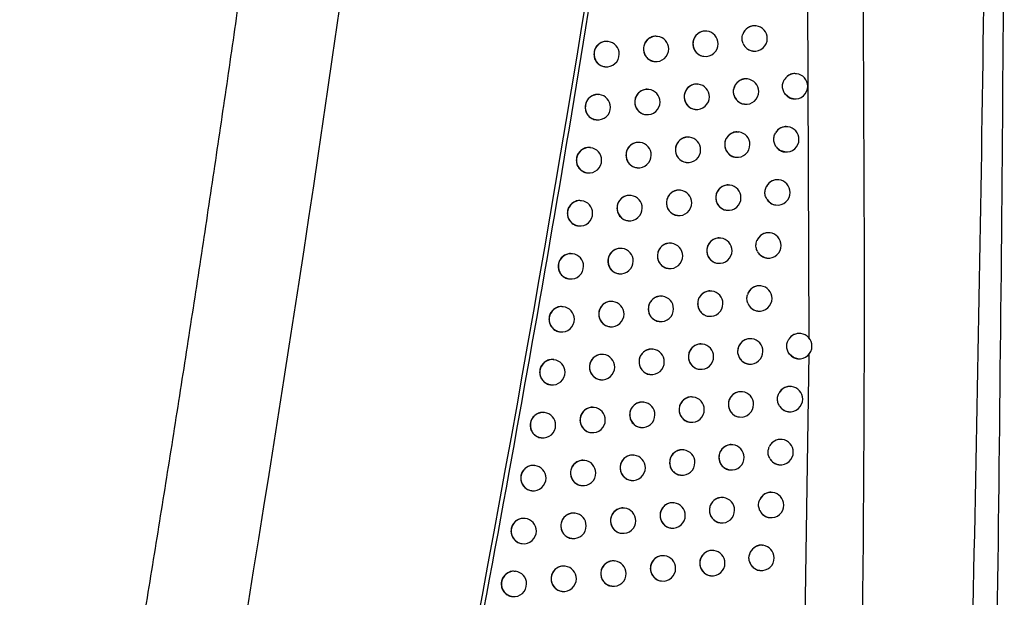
# Model space of a CAD drawing. Header units: millimetres. Extents: x -203 to 471, y -207 to 525.
# Tile 16 of 106: x 77 to 96, y 112 to 124. Entities that reach past the tile are written whole.
import ezdxf

# ---------------------------------------------------------------- set-up
doc = ezdxf.new("R2010")
doc.units = ezdxf.units.MM

msp = doc.modelspace()

# ---------------------------------------------------------------- linework, layer by layer
at = {"color": 7, "linetype": 'Continuous', "lineweight": 25}
for p, q in [((92.115, 117.307), (92.071, 128.342)), ((91.072, 123.471), (91.068, 123.472)), ((90.102, 123.368), (90.098, 123.369)), ((88.152, 123.163), (88.148, 123.163)), ((89.129, 123.265), (89.125, 123.266)), ((91.009, 122.975), (91.012, 122.975)), ((89.066, 122.769), (89.069, 122.769)), ((90.04, 122.872), (90.043, 122.872)), ((88.089, 122.667), (88.093, 122.666)), ((91.868, 122.529), (91.864, 122.53)), ((89.931, 122.322), (89.927, 122.323)), ((90.901, 122.425), (90.897, 122.426)), ((87.98, 122.117), (87.976, 122.117)), ((88.957, 122.219), (88.953, 122.22)), ((90.839, 121.929), (90.842, 121.929)), ((91.806, 122.033), (91.809, 122.033)), ((88.894, 121.723), (88.897, 121.723)), ((89.868, 121.826), (89.871, 121.826)), ((87.917, 121.621), (87.92, 121.62)), ((90.728, 121.38), (90.724, 121.38)), ((91.696, 121.483), (91.692, 121.484)), ((88.783, 121.174), (88.779, 121.174)), ((89.757, 121.277), (89.753, 121.277)), ((87.805, 121.071), (87.801, 121.072)), ((91.634, 120.987), (91.637, 120.987)), ((89.695, 120.78), (89.698, 120.78)), ((90.666, 120.884), (90.669, 120.883)), ((87.742, 120.575), (87.745, 120.575)), ((88.72, 120.678), (88.723, 120.677)), ((91.522, 120.438), (91.517, 120.439)), ((89.581, 120.231), (89.577, 120.232)), ((90.553, 120.334), (90.549, 120.335)), ((87.628, 120.026), (87.624, 120.027)), ((88.606, 120.129), (88.602, 120.129)), ((90.491, 119.838), (90.494, 119.838)), ((91.459, 119.942), (91.462, 119.942)), ((88.543, 119.633), (88.547, 119.632)), ((89.519, 119.735), (89.522, 119.735)), ((87.565, 119.53), (87.568, 119.53)), ((91.345, 119.393), (91.341, 119.394)), ((90.376, 119.29), (90.372, 119.29)), ((88.428, 119.084), (88.423, 119.084)), ((89.403, 119.186), (89.399, 119.187)), ((87.448, 118.982), (87.445, 118.982)), ((91.282, 118.897), (91.285, 118.897)), ((89.341, 118.69), (89.344, 118.69)), ((90.313, 118.793), (90.316, 118.793)), ((87.386, 118.486), (87.389, 118.485)), ((88.365, 118.588), (88.368, 118.587)), ((90.196, 118.245), (90.192, 118.246)), ((91.166, 118.348), (91.162, 118.349)), ((88.247, 118.039), (88.243, 118.04)), ((89.223, 118.142), (89.219, 118.143)), ((87.267, 117.937), (87.263, 117.938)), ((91.103, 117.852), (91.106, 117.852)), ((89.16, 117.646), (89.163, 117.646)), ((90.133, 117.749), (90.137, 117.749)), ((88.184, 117.543), (88.187, 117.543)), ((87.204, 117.441), (87.207, 117.441)), ((90.985, 117.304), (90.98, 117.305)), ((91.952, 117.408), (91.947, 117.408)), ((89.04, 117.098), (89.036, 117.099)), ((90.014, 117.201), (90.01, 117.201)), ((90.711, 117.012), (90.709, 117.077)), ((87.083, 116.893), (87.079, 116.894)), ((88.063, 116.996), (88.059, 116.996)), ((91.889, 116.912), (91.892, 116.911)), ((91.955, 106.007), (92.114, 117.013)), ((89.951, 116.705), (89.955, 116.704)), ((90.922, 116.808), (90.925, 116.808)), ((88, 116.499), (88.004, 116.499)), ((88.978, 116.602), (88.981, 116.602)), ((87.02, 116.397), (87.024, 116.397)), ((91.769, 116.364), (91.765, 116.365)), ((89.83, 116.157), (89.826, 116.158)), ((90.801, 116.26), (90.797, 116.261)), ((87.878, 115.952), (87.874, 115.952)), ((88.855, 116.054), (88.851, 116.055)), ((86.897, 115.85), (86.893, 115.85)), ((90.738, 115.764), (90.742, 115.764)), ((91.707, 115.868), (91.71, 115.868)), ((88.793, 115.558), (88.796, 115.558)), ((89.767, 115.661), (89.77, 115.661)), ((86.834, 115.354), (86.838, 115.353)), ((87.815, 115.456), (87.818, 115.456)), ((91.584, 115.321), (91.58, 115.321)), ((90.615, 115.217), (90.611, 115.218)), ((88.668, 115.011), (88.664, 115.012)), ((89.643, 115.114), (89.639, 115.114)), ((86.709, 114.807), (86.705, 114.807)), ((87.69, 114.909), (87.686, 114.909)), ((91.521, 114.824), (91.524, 114.824)), ((89.581, 114.618), (89.584, 114.617)), ((90.553, 114.721), (90.556, 114.721)), ((87.627, 114.413), (87.631, 114.412)), ((88.605, 114.515), (88.609, 114.515)), ((86.646, 114.311), (86.65, 114.31)), ((90.427, 114.174), (90.423, 114.175)), ((91.397, 114.277), (91.392, 114.278)), ((88.479, 113.968), (88.475, 113.969)), ((89.455, 114.071), (89.45, 114.072)), ((86.519, 113.764), (86.515, 113.765)), ((87.5, 113.866), (87.496, 113.866)), ((91.334, 113.781), (91.337, 113.781)), ((89.392, 113.575), (89.395, 113.575)), ((90.364, 113.678), (90.368, 113.678)), ((88.416, 113.472), (88.419, 113.472)), ((86.456, 113.268), (86.459, 113.268)), ((87.437, 113.37), (87.441, 113.37)), ((91.207, 113.235), (91.203, 113.235)), ((89.264, 113.029), (89.259, 113.029)), ((90.237, 113.132), (90.232, 113.132)), ((87.308, 112.824), (87.304, 112.824)), ((88.287, 112.926), (88.283, 112.926)), ((86.326, 112.722), (86.322, 112.722)), ((90.174, 112.635), (90.177, 112.635)), ((91.144, 112.739), (91.147, 112.738)), ((88.224, 112.43), (88.228, 112.429)), ((89.201, 112.532), (89.204, 112.532)), ((86.263, 112.226), (86.267, 112.225)), ((87.245, 112.328), (87.249, 112.327))]:
    msp.add_line(p, q, dxfattribs=at)
at = {"color": 7, "linetype": 'Continuous', "lineweight": 25, "flags": 128}
for points in [[(91.809, 122.033), (91.73, 122.056), (91.65, 122.119)], [(91.637, 120.987), (91.547, 121.016), (91.468, 121.085)], [(91.892, 116.911), (91.806, 116.938), (91.727, 117.005)]]:
    msp.add_lwpolyline(points, dxfattribs=at)
at = {"color": 7, "linetype": 'Continuous', "lineweight": 25}
for centre, radius, start, end in [((91.043, 123.225), 0.248, 83.3617, 161.8803), ((91.042, 123.223), 0.25, 0, 83.1656), ((90.074, 123.12), 0.25, 83.6046, 262.7266), ((90.072, 123.12), 0.25, 0, 83.1656), ((88.124, 122.914), 0.25, 83.6046, 262.7266), ((88.122, 122.914), 0.25, 0, 83.1656), ((89.101, 123.017), 0.25, 83.6046, 262.7266), ((89.099, 123.017), 0.25, 0, 83.1656), ((90.072, 123.12), 0.25, 263.1656, 0), ((91.042, 123.22), 0.247, 203.5714, 263.0691), ((91.042, 123.223), 0.25, 263.1656, 0), ((88.122, 122.914), 0.25, 263.1656, 0), ((89.099, 123.017), 0.25, 263.1656, 0), ((91.839, 122.284), 0.247, 83.2736, 145.3978), ((91.838, 122.281), 0.25, 0, 83.1656), ((89.903, 122.074), 0.25, 83.6046, 262.7266), ((89.901, 122.074), 0.25, 0, 83.1656), ((90.873, 122.179), 0.248, 83.4356, 170.9147), ((90.872, 122.177), 0.25, 0, 83.1656), ((87.952, 121.868), 0.25, 83.6046, 262.7266), ((87.95, 121.869), 0.25, 0, 83.1656), ((88.929, 121.971), 0.25, 83.6046, 262.7266), ((88.927, 121.971), 0.25, 0, 83.1656), ((90.872, 122.174), 0.247, 194.5342, 263.0085), ((90.872, 122.177), 0.25, 263.1656, 0), ((91.838, 122.281), 0.25, 263.1656, 0), ((88.927, 121.971), 0.25, 263.1656, 0), ((89.901, 122.074), 0.25, 263.1656, 0), ((87.95, 121.869), 0.25, 263.1656, 0), ((90.701, 121.131), 0.25, 83.6046, 262.7266), ((90.699, 121.132), 0.25, 0, 83.1656), ((91.667, 121.238), 0.247, 83.2948, 148.744), ((91.666, 121.235), 0.25, 0, 83.1656), ((88.755, 120.925), 0.25, 83.6046, 262.7266), ((88.753, 120.925), 0.25, 0, 83.1656), ((89.729, 121.028), 0.25, 83.6046, 262.7266), ((89.727, 121.028), 0.25, 0, 83.1656), ((91.666, 121.235), 0.25, 263.1656, 0), ((87.777, 120.823), 0.25, 83.6046, 262.7266), ((87.775, 120.823), 0.25, 0, 83.1656), ((89.727, 121.028), 0.25, 263.1656, 0), ((90.699, 121.132), 0.25, 263.1656, 0), ((87.775, 120.823), 0.25, 263.1656, 0), ((88.753, 120.925), 0.25, 263.1656, 0), ((91.493, 120.193), 0.247, 83.2809, 152.7253), ((91.492, 120.19), 0.25, 0, 83.1656), ((89.554, 119.983), 0.25, 83.6046, 262.7266), ((89.552, 119.983), 0.25, 0, 83.1656), ((90.525, 120.086), 0.25, 83.6046, 262.7266), ((90.523, 120.086), 0.25, 0, 83.1656), ((91.492, 120.19), 0.25, 263.1656, 0), ((87.6, 119.778), 0.25, 83.6046, 262.7266), ((87.598, 119.778), 0.25, 0, 83.1656), ((88.578, 119.88), 0.25, 83.6046, 262.7266), ((88.576, 119.88), 0.25, 0, 83.1656), ((89.552, 119.983), 0.25, 263.1656, 0), ((90.523, 120.086), 0.25, 263.1656, 0), ((91.492, 120.186), 0.246, 212.4755, 263.1206), ((88.576, 119.88), 0.25, 263.1656, 0), ((87.598, 119.778), 0.25, 263.1656, 0), ((91.316, 119.147), 0.247, 83.3109, 157.5627), ((90.348, 119.041), 0.25, 83.6046, 262.7266), ((90.346, 119.041), 0.25, 0, 83.1656), ((91.315, 119.145), 0.25, 0, 83.1656), ((88.4, 118.835), 0.25, 83.6046, 262.7266), ((88.398, 118.836), 0.25, 0, 83.1656), ((89.375, 118.938), 0.25, 83.6046, 262.7266), ((89.374, 118.938), 0.25, 0, 83.1656), ((90.346, 119.041), 0.25, 263.1656, 0), ((91.315, 119.141), 0.246, 207.6071, 263.1001), ((91.315, 119.145), 0.25, 263.1656, 0), ((87.421, 118.733), 0.25, 83.6046, 262.7266), ((87.419, 118.733), 0.25, 0, 83.1656), ((88.398, 118.836), 0.25, 263.1656, 0), ((89.374, 118.938), 0.25, 263.1656, 0), ((87.419, 118.733), 0.25, 263.1656, 0), ((90.168, 117.997), 0.25, 83.6046, 262.7266), ((90.166, 117.997), 0.25, 0, 83.1656), ((91.137, 118.102), 0.248, 83.3777, 163.9713), ((91.136, 118.1), 0.25, 0, 83.1656), ((88.219, 117.791), 0.25, 83.6046, 262.7266), ((88.217, 117.791), 0.25, 0, 83.1656), ((89.195, 117.894), 0.25, 83.6046, 262.7266), ((89.193, 117.894), 0.25, 0, 83.1656), ((91.136, 118.1), 0.25, 263.1656, 0), ((87.239, 117.689), 0.25, 83.6046, 262.7266), ((87.237, 117.689), 0.25, 0, 83.1656), ((89.193, 117.894), 0.25, 263.1656, 0), ((90.166, 117.997), 0.25, 263.1656, 0), ((91.136, 118.097), 0.247, 201.1623, 263.0543), ((87.237, 117.689), 0.25, 263.1656, 0), ((88.217, 117.791), 0.25, 263.1656, 0), ((90.956, 117.057), 0.249, 83.4993, 175.3734), ((90.955, 117.056), 0.25, 0, 83.1656), ((91.923, 117.163), 0.247, 83.2858, 147.3726), ((91.922, 117.16), 0.25, 0, 83.1656), ((89.012, 116.85), 0.25, 83.6046, 262.7266), ((89.011, 116.85), 0.25, 0, 83.1656), ((89.986, 116.952), 0.25, 83.6046, 262.7266), ((89.984, 116.953), 0.25, 0, 83.1656), ((91.922, 117.16), 0.25, 263.1656, 0), ((87.055, 116.645), 0.25, 83.6046, 262.7266), ((87.054, 116.645), 0.25, 0, 83.1656), ((88.036, 116.747), 0.25, 83.6046, 262.7266), ((88.034, 116.747), 0.25, 0, 83.1656), ((89.984, 116.953), 0.25, 263.1656, 0), ((90.955, 117.053), 0.247, 189.6534, 263.0193), ((90.955, 117.056), 0.25, 263.1656, 0), ((88.034, 116.747), 0.25, 263.1656, 0), ((89.011, 116.85), 0.25, 263.1656, 0), ((87.054, 116.645), 0.25, 263.1656, 0), ((91.74, 116.118), 0.247, 83.3254, 150.9948), ((91.739, 116.116), 0.25, 0, 83.1656), ((89.802, 115.909), 0.25, 83.6046, 262.7266), ((89.8, 115.909), 0.25, 0, 83.1656), ((90.773, 116.012), 0.25, 83.6046, 262.7266), ((90.771, 116.012), 0.25, 0, 83.1656), ((91.739, 116.116), 0.25, 263.1656, 0), ((87.85, 115.703), 0.25, 83.6046, 262.7266), ((87.848, 115.704), 0.25, 0, 83.1656), ((88.828, 115.806), 0.25, 83.6046, 262.7266), ((88.826, 115.806), 0.25, 0, 83.1656), ((89.8, 115.909), 0.25, 263.1656, 0), ((90.771, 116.012), 0.25, 263.1656, 0), ((91.739, 116.112), 0.246, 213.9706, 263.1259), ((86.869, 115.601), 0.25, 83.6046, 262.7266), ((86.868, 115.602), 0.25, 0, 83.1656), ((88.826, 115.806), 0.25, 263.1656, 0), ((86.868, 115.602), 0.25, 263.1656, 0), ((87.848, 115.704), 0.25, 263.1656, 0), ((91.555, 115.075), 0.247, 83.2971, 155.4243), ((91.554, 115.072), 0.25, 0, 83.1656), ((90.587, 114.969), 0.25, 83.6046, 262.7266), ((90.585, 114.969), 0.25, 0, 83.1656), ((88.64, 114.763), 0.25, 83.6046, 262.7266), ((88.639, 114.763), 0.25, 0, 83.1656), ((89.615, 114.865), 0.25, 83.6046, 262.7266), ((89.614, 114.866), 0.25, 0, 83.1656), ((90.585, 114.969), 0.25, 263.1656, 0), ((91.554, 115.068), 0.246, 209.5422, 263.1087), ((91.554, 115.072), 0.25, 263.1656, 0), ((86.681, 114.558), 0.25, 83.6046, 262.7266), ((86.679, 114.559), 0.25, 0, 83.1656), ((87.662, 114.66), 0.25, 83.6046, 262.7266), ((87.661, 114.661), 0.25, 0, 83.1656), ((88.639, 114.763), 0.25, 263.1656, 0), ((89.614, 114.866), 0.25, 263.1656, 0), ((86.679, 114.559), 0.25, 263.1656, 0), ((87.661, 114.661), 0.25, 263.1656, 0), ((90.399, 113.926), 0.25, 83.6046, 262.7266), ((90.397, 113.926), 0.25, 0, 83.1656), ((91.368, 114.031), 0.248, 83.3543, 160.9742), ((91.367, 114.029), 0.25, 0, 83.1656), ((88.451, 113.72), 0.25, 83.6046, 262.7266), ((88.449, 113.72), 0.25, 0, 83.1656), ((89.427, 113.823), 0.25, 83.6046, 262.7266), ((89.425, 113.823), 0.25, 0, 83.1656), ((91.367, 114.029), 0.25, 263.1656, 0), ((86.491, 113.516), 0.25, 83.6046, 262.7266), ((86.489, 113.516), 0.25, 0, 83.1656), ((87.472, 113.618), 0.25, 83.6046, 262.7266), ((87.471, 113.618), 0.25, 0, 83.1656), ((89.425, 113.823), 0.25, 263.1656, 0), ((90.397, 113.926), 0.25, 263.1656, 0), ((91.367, 114.026), 0.247, 203.9342, 263.0709), ((87.471, 113.618), 0.25, 263.1656, 0), ((88.449, 113.72), 0.25, 263.1656, 0), ((86.489, 113.516), 0.25, 263.1656, 0), ((91.178, 112.988), 0.248, 83.4202, 169.1722), ((91.177, 112.987), 0.25, 0, 83.1656), ((89.236, 112.78), 0.25, 83.6046, 262.7266), ((89.234, 112.78), 0.25, 0, 83.1656), ((90.209, 112.883), 0.25, 83.6046, 262.7266), ((90.207, 112.883), 0.25, 0, 83.1656), ((91.177, 112.987), 0.25, 263.1656, 0), ((87.28, 112.575), 0.25, 83.6046, 262.7266), ((87.278, 112.575), 0.25, 0, 83.1656), ((88.259, 112.677), 0.25, 83.6046, 262.7266), ((88.258, 112.678), 0.25, 0, 83.1656), ((90.207, 112.883), 0.25, 263.1656, 0), ((91.177, 112.984), 0.247, 195.6874, 263.0168), ((86.298, 112.473), 0.25, 83.6046, 262.7266), ((86.296, 112.474), 0.25, 0, 83.1656), ((88.258, 112.678), 0.25, 263.1656, 0), ((89.234, 112.78), 0.25, 263.1656, 0), ((86.296, 112.474), 0.25, 263.1656, 0), ((87.278, 112.575), 0.25, 263.1656, 0)]:
    msp.add_arc(centre, radius, start, end, dxfattribs=at)
for points, knots in [([(76.551, 97.927), (76.659, 98.498), (76.873, 99.641), (77.189, 101.356), (77.5, 103.071), (77.806, 104.788), (78.107, 106.506), (78.404, 108.224), (78.695, 109.943), (78.981, 111.664), (79.262, 113.385), (79.538, 115.107), (79.809, 116.83), (80.075, 118.553), (80.336, 120.278), (80.592, 122.003), (80.843, 123.729), (81.17, 126.031), (81.567, 128.909), (82.024, 132.364), (82.46, 135.821), (82.875, 139.28), (83.271, 142.741), (83.646, 146.205), (84.002, 149.671), (84.223, 151.983), (84.333, 153.14)], [0, 0, 0, 0, 0.031265, 0.062529, 0.093792, 0.125055, 0.156317, 0.187579, 0.218842, 0.250105, 0.281369, 0.312634, 0.3439, 0.375168, 0.406437, 0.437709, 0.468983, 0.50026, 0.562744, 0.625219, 0.687688, 0.750151, 0.812612, 0.875072, 0.937534, 1, 1, 1, 1]), ([(94.483, 85.749), (94.505, 86.273), (94.857, 94.429), (95.376, 110.227), (95.62, 126.511), (95.653, 135.156), (95.657, 136.159)], [0, 0, 0, 0, 0.031184, 0.485677, 0.940323, 1, 1, 1, 1]), ([(95.96, 136.065), (95.962, 132.016), (95.967, 123.917), (95.871, 115.821), (95.822, 111.773)], [0, 0, 0, 0, 0.499972, 1, 1, 1, 1]), ([(92.429, 85.656), (92.642, 91.115), (93.068, 102.033), (93.278, 118.424), (93.131, 129.349), (93.058, 134.812)], [0, 0, 0, 0, 0.333315, 0.666677, 1, 1, 1, 1]), ([(89.15, 132.795), (88.697, 129.768), (87.791, 123.713), (86.187, 114.479), (84.398, 105.087), (83.022, 98.736), (82.334, 95.56)], [0, 0, 0, 0, 0.242531, 0.485145, 0.742523, 1, 1, 1, 1]), ([(91.067, 123.469), (91.057, 123.471), (91.021, 123.478), (90.955, 123.462), (90.883, 123.421), (90.832, 123.363), (90.815, 123.32), (90.808, 123.302)], [0, 0, 0, 0, 0.0898877, 0.338607, 0.5873265, 0.8351466, 1, 1, 1, 1]), ([(90.097, 123.365), (90.087, 123.367), (90.051, 123.375), (89.985, 123.359), (89.912, 123.318), (89.857, 123.253), (89.829, 123.183), (89.826, 123.137), (89.825, 123.12)], [0, 0, 0, 0, 0.074036, 0.274784, 0.475517, 0.675801, 0.875429, 1, 1, 1, 1]), ([(90.816, 123.121), (90.808, 123.148), (90.79, 123.201), (90.796, 123.264), (90.806, 123.297), (90.808, 123.302)], [0, 0, 0, 0, 0.4516123, 0.9032237, 1, 1, 1, 1]), ([(88.148, 123.16), (88.137, 123.162), (88.1, 123.169), (88.034, 123.153), (87.96, 123.112), (87.905, 123.047), (87.877, 122.978), (87.874, 122.932), (87.873, 122.915)], [0, 0, 0, 0, 0.075624, 0.275548, 0.475464, 0.675294, 0.87501, 1, 1, 1, 1]), ([(89.124, 123.262), (89.114, 123.264), (89.077, 123.272), (89.011, 123.256), (88.938, 123.215), (88.883, 123.15), (88.854, 123.08), (88.851, 123.035), (88.85, 123.017)], [0, 0, 0, 0, 0.074976, 0.275234, 0.475478, 0.675488, 0.875169, 1, 1, 1, 1]), ([(89.825, 123.12), (89.827, 123.092), (89.832, 123.036), (89.874, 122.961), (89.936, 122.906), (89.995, 122.876), (90.031, 122.875), (90.04, 122.875)], [0, 0, 0, 0, 0.231285, 0.462561, 0.694109, 0.926346, 1, 1, 1, 1]), ([(90.816, 123.121), (90.826, 123.103), (90.848, 123.059), (90.906, 123.009), (90.965, 122.979), (91.001, 122.979), (91.01, 122.978)], [0, 0, 0, 0, 0.242807, 0.567619, 0.894066, 1, 1, 1, 1]), ([(87.873, 122.915), (87.875, 122.887), (87.881, 122.83), (87.923, 122.755), (87.985, 122.7), (88.045, 122.67), (88.081, 122.67), (88.089, 122.67)], [0, 0, 0, 0, 0.232083, 0.464165, 0.696274, 0.928488, 1, 1, 1, 1]), ([(88.85, 123.017), (88.853, 122.989), (88.858, 122.933), (88.9, 122.858), (88.962, 122.803), (89.022, 122.773), (89.058, 122.772), (89.066, 122.772)], [0, 0, 0, 0, 0.2317645, 0.4635253, 0.6954068, 0.9276249, 1, 1, 1, 1]), ([(91.863, 122.526), (91.854, 122.528), (91.817, 122.536), (91.752, 122.52), (91.683, 122.482), (91.651, 122.442), (91.636, 122.424)], [0, 0, 0, 0, 0.111898, 0.42765, 0.743448, 1, 1, 1, 1]), ([(89.926, 122.319), (89.916, 122.321), (89.879, 122.329), (89.813, 122.313), (89.74, 122.272), (89.685, 122.207), (89.657, 122.137), (89.654, 122.091), (89.653, 122.074)], [0, 0, 0, 0, 0.074242, 0.274886, 0.475513, 0.675739, 0.875376, 1, 1, 1, 1]), ([(90.896, 122.423), (90.887, 122.425), (90.85, 122.432), (90.784, 122.416), (90.711, 122.375), (90.656, 122.31), (90.634, 122.253), (90.628, 122.222), (90.628, 122.218)], [0, 0, 0, 0, 0.080907, 0.303727, 0.526543, 0.748622, 0.969596, 1, 1, 1, 1]), ([(91.65, 122.119), (91.634, 122.142), (91.603, 122.188), (91.588, 122.272), (91.598, 122.355), (91.624, 122.402), (91.636, 122.424)], [0, 0, 0, 0, 0.255118, 0.510234, 0.765381, 1, 1, 1, 1]), ([(87.975, 122.114), (87.965, 122.116), (87.927, 122.124), (87.861, 122.107), (87.788, 122.066), (87.733, 122.002), (87.704, 121.932), (87.701, 121.886), (87.7, 121.869)], [0, 0, 0, 0, 0.0757032, 0.2755895, 0.4754683, 0.6752785, 0.8749973, 1, 1, 1, 1]), ([(88.952, 122.216), (88.942, 122.218), (88.905, 122.226), (88.839, 122.21), (88.766, 122.169), (88.711, 122.104), (88.682, 122.034), (88.679, 121.989), (88.678, 121.971)], [0, 0, 0, 0, 0.075112, 0.275302, 0.475477, 0.67545, 0.875137, 1, 1, 1, 1]), ([(90.633, 122.112), (90.628, 122.14), (90.622, 122.175), (90.627, 122.21), (90.628, 122.218)], [0, 0, 0, 0, 0.787014, 1, 1, 1, 1]), ([(90.633, 122.112), (90.634, 122.106), (90.644, 122.074), (90.673, 122.018), (90.735, 121.963), (90.794, 121.933), (90.83, 121.933), (90.839, 121.932)], [0, 0, 0, 0, 0.061791, 0.343263, 0.62526, 0.908548, 1, 1, 1, 1]), ([(91.65, 122.119), (91.667, 122.102), (91.704, 122.065), (91.761, 122.037), (91.797, 122.036), (91.806, 122.036)], [0, 0, 0, 0, 0.401368, 0.850927, 1, 1, 1, 1]), ([(88.678, 121.971), (88.681, 121.943), (88.686, 121.887), (88.728, 121.812), (88.79, 121.757), (88.85, 121.727), (88.886, 121.726), (88.894, 121.726)], [0, 0, 0, 0, 0.23183, 0.463657, 0.695586, 0.927804, 1, 1, 1, 1]), ([(89.653, 122.074), (89.656, 122.046), (89.661, 121.99), (89.703, 121.915), (89.764, 121.86), (89.824, 121.83), (89.86, 121.829), (89.868, 121.829)], [0, 0, 0, 0, 0.231387, 0.462767, 0.694387, 0.926623, 1, 1, 1, 1]), ([(87.7, 121.869), (87.703, 121.841), (87.708, 121.785), (87.75, 121.709), (87.813, 121.654), (87.872, 121.625), (87.908, 121.624), (87.917, 121.624)], [0, 0, 0, 0, 0.232118, 0.464235, 0.696371, 0.928588, 1, 1, 1, 1]), ([(90.724, 121.377), (90.714, 121.379), (90.677, 121.387), (90.611, 121.37), (90.538, 121.33), (90.483, 121.264), (90.455, 121.195), (90.452, 121.149), (90.451, 121.132)], [0, 0, 0, 0, 0.073344, 0.274452, 0.475554, 0.676048, 0.875638, 1, 1, 1, 1]), ([(91.468, 121.085), (91.454, 121.109), (91.426, 121.157), (91.416, 121.242), (91.428, 121.314), (91.449, 121.352), (91.456, 121.366)], [0, 0, 0, 0, 0.280104, 0.560207, 0.840337, 1, 1, 1, 1]), ([(91.691, 121.481), (91.682, 121.483), (91.645, 121.49), (91.58, 121.474), (91.506, 121.434), (91.473, 121.389), (91.456, 121.366)], [0, 0, 0, 0, 0.106756, 0.40621, 0.705694, 1, 1, 1, 1]), ([(88.778, 121.171), (88.768, 121.173), (88.731, 121.181), (88.665, 121.164), (88.591, 121.123), (88.536, 121.058), (88.508, 120.989), (88.505, 120.943), (88.504, 120.926)], [0, 0, 0, 0, 0.075237, 0.275364, 0.475477, 0.675416, 0.875109, 1, 1, 1, 1]), ([(89.753, 121.274), (89.743, 121.276), (89.705, 121.283), (89.64, 121.267), (89.567, 121.226), (89.512, 121.161), (89.483, 121.092), (89.48, 121.046), (89.479, 121.028)], [0, 0, 0, 0, 0.074434, 0.27498, 0.47551, 0.67568, 0.875328, 1, 1, 1, 1]), ([(87.8, 121.068), (87.79, 121.071), (87.753, 121.078), (87.686, 121.062), (87.613, 121.021), (87.558, 120.956), (87.529, 120.887), (87.526, 120.841), (87.525, 120.823)], [0, 0, 0, 0, 0.075774, 0.275627, 0.475473, 0.675266, 0.874987, 1, 1, 1, 1]), ([(89.479, 121.028), (89.482, 121), (89.487, 120.944), (89.529, 120.869), (89.591, 120.814), (89.65, 120.784), (89.686, 120.784), (89.695, 120.784)], [0, 0, 0, 0, 0.231482, 0.462958, 0.694645, 0.926879, 1, 1, 1, 1]), ([(90.451, 121.132), (90.454, 121.104), (90.459, 121.048), (90.501, 120.973), (90.562, 120.917), (90.621, 120.888), (90.657, 120.887), (90.666, 120.887)], [0, 0, 0, 0, 0.230922, 0.46183, 0.693128, 0.925387, 1, 1, 1, 1]), ([(91.468, 121.085), (91.47, 121.083), (91.487, 121.059), (91.53, 121.021), (91.589, 120.991), (91.625, 120.991), (91.634, 120.99)], [0, 0, 0, 0, 0.031296, 0.44562, 0.862611, 1, 1, 1, 1]), ([(87.525, 120.823), (87.528, 120.795), (87.533, 120.739), (87.575, 120.664), (87.638, 120.609), (87.697, 120.579), (87.734, 120.578), (87.742, 120.578)], [0, 0, 0, 0, 0.232149, 0.464297, 0.696456, 0.928676, 1, 1, 1, 1]), ([(88.504, 120.926), (88.507, 120.898), (88.512, 120.842), (88.554, 120.766), (88.616, 120.711), (88.675, 120.682), (88.712, 120.681), (88.72, 120.681)], [0, 0, 0, 0, 0.23189, 0.463778, 0.69575, 0.927968, 1, 1, 1, 1]), ([(91.517, 120.435), (91.507, 120.437), (91.47, 120.445), (91.405, 120.429), (91.332, 120.388), (91.292, 120.34), (91.276, 120.311), (91.273, 120.306)], [0, 0, 0, 0, 0.10114, 0.383264, 0.665407, 0.946377, 1, 1, 1, 1]), ([(89.577, 120.229), (89.567, 120.231), (89.53, 120.238), (89.464, 120.222), (89.391, 120.181), (89.336, 120.116), (89.307, 120.046), (89.304, 120.001), (89.303, 119.983)], [0, 0, 0, 0, 0.074611, 0.275067, 0.475507, 0.675627, 0.875283, 1, 1, 1, 1]), ([(90.548, 120.332), (90.539, 120.334), (90.502, 120.341), (90.436, 120.325), (90.363, 120.284), (90.308, 120.219), (90.28, 120.149), (90.277, 120.104), (90.276, 120.086)], [0, 0, 0, 0, 0.0735965, 0.2745781, 0.4755498, 0.6759703, 0.8755713, 1, 1, 1, 1]), ([(91.284, 120.054), (91.272, 120.079), (91.247, 120.128), (91.242, 120.214), (91.257, 120.273), (91.271, 120.302), (91.273, 120.306)], [0, 0, 0, 0, 0.316808, 0.633614, 0.950444, 1, 1, 1, 1]), ([(87.623, 120.023), (87.613, 120.026), (87.575, 120.033), (87.509, 120.017), (87.436, 119.976), (87.38, 119.911), (87.352, 119.841), (87.349, 119.796), (87.348, 119.778)], [0, 0, 0, 0, 0.075837, 0.27566, 0.475479, 0.675256, 0.874979, 1, 1, 1, 1]), ([(88.602, 120.126), (88.591, 120.128), (88.554, 120.136), (88.488, 120.119), (88.415, 120.078), (88.36, 120.013), (88.331, 119.944), (88.328, 119.898), (88.327, 119.881)], [0, 0, 0, 0, 0.075352, 0.275421, 0.475478, 0.675385, 0.875084, 1, 1, 1, 1]), ([(89.303, 119.983), (89.306, 119.955), (89.311, 119.899), (89.353, 119.824), (89.415, 119.769), (89.474, 119.739), (89.51, 119.738), (89.519, 119.738)], [0, 0, 0, 0, 0.23157, 0.463134, 0.694883, 0.927116, 1, 1, 1, 1]), ([(90.276, 120.086), (90.279, 120.058), (90.284, 120.002), (90.325, 119.927), (90.387, 119.872), (90.446, 119.842), (90.482, 119.842), (90.491, 119.841)], [0, 0, 0, 0, 0.2310479, 0.4620842, 0.6934714, 0.9257274, 1, 1, 1, 1]), ([(91.284, 120.054), (91.289, 120.047), (91.308, 120.018), (91.356, 119.976), (91.414, 119.946), (91.45, 119.945), (91.459, 119.945)], [0, 0, 0, 0, 0.108317, 0.490142, 0.874219, 1, 1, 1, 1]), ([(88.327, 119.881), (88.33, 119.853), (88.335, 119.796), (88.377, 119.721), (88.44, 119.666), (88.499, 119.636), (88.535, 119.636), (88.544, 119.636)], [0, 0, 0, 0, 0.231945, 0.463887, 0.695899, 0.928118, 1, 1, 1, 1]), ([(87.348, 119.778), (87.351, 119.75), (87.356, 119.694), (87.398, 119.619), (87.461, 119.564), (87.52, 119.534), (87.557, 119.533), (87.565, 119.533)], [0, 0, 0, 0, 0.232175, 0.46435, 0.69653, 0.928753, 1, 1, 1, 1]), ([(91.34, 119.39), (91.33, 119.392), (91.294, 119.4), (91.228, 119.384), (91.156, 119.343), (91.11, 119.29), (91.093, 119.253), (91.088, 119.242)], [0, 0, 0, 0, 0.0949334, 0.3583725, 0.6218212, 0.8842629, 1, 1, 1, 1]), ([(90.371, 119.287), (90.361, 119.289), (90.324, 119.297), (90.258, 119.28), (90.186, 119.239), (90.131, 119.174), (90.102, 119.104), (90.099, 119.059), (90.098, 119.041)], [0, 0, 0, 0, 0.073832, 0.274695, 0.475546, 0.675897, 0.875509, 1, 1, 1, 1]), ([(91.097, 119.027), (91.086, 119.053), (91.066, 119.105), (91.067, 119.181), (91.082, 119.225), (91.088, 119.242)], [0, 0, 0, 0, 0.377046, 0.754091, 1, 1, 1, 1]), ([(88.423, 119.081), (88.413, 119.083), (88.375, 119.091), (88.309, 119.074), (88.236, 119.034), (88.181, 118.969), (88.152, 118.899), (88.15, 118.853), (88.148, 118.836)], [0, 0, 0, 0, 0.0754559, 0.2754727, 0.4754785, 0.6753576, 0.8750617, 1, 1, 1, 1]), ([(89.399, 119.184), (89.389, 119.186), (89.351, 119.193), (89.285, 119.177), (89.212, 119.136), (89.157, 119.071), (89.129, 119.002), (89.126, 118.956), (89.125, 118.938)], [0, 0, 0, 0, 0.074775, 0.275148, 0.475505, 0.675578, 0.875242, 1, 1, 1, 1]), ([(90.098, 119.041), (90.101, 119.013), (90.106, 118.957), (90.148, 118.882), (90.209, 118.827), (90.269, 118.797), (90.305, 118.797), (90.313, 118.797)], [0, 0, 0, 0, 0.231166, 0.462321, 0.693791, 0.926045, 1, 1, 1, 1]), ([(91.097, 119.027), (91.104, 119.014), (91.126, 118.977), (91.179, 118.931), (91.238, 118.901), (91.274, 118.9), (91.283, 118.9)], [0, 0, 0, 0, 0.187232, 0.535644, 0.885936, 1, 1, 1, 1]), ([(87.444, 118.979), (87.434, 118.981), (87.396, 118.988), (87.33, 118.972), (87.256, 118.931), (87.201, 118.866), (87.173, 118.797), (87.17, 118.751), (87.169, 118.734)], [0, 0, 0, 0, 0.075892, 0.275691, 0.475485, 0.675248, 0.874973, 1, 1, 1, 1]), ([(88.148, 118.836), (88.151, 118.808), (88.156, 118.752), (88.199, 118.677), (88.261, 118.621), (88.32, 118.592), (88.356, 118.591), (88.365, 118.591)], [0, 0, 0, 0, 0.231994, 0.463986, 0.696034, 0.928253, 1, 1, 1, 1]), ([(89.125, 118.938), (89.128, 118.91), (89.133, 118.854), (89.175, 118.779), (89.237, 118.724), (89.296, 118.694), (89.332, 118.694), (89.341, 118.693)], [0, 0, 0, 0, 0.231651, 0.463296, 0.695103, 0.927335, 1, 1, 1, 1]), ([(87.169, 118.734), (87.171, 118.706), (87.177, 118.649), (87.219, 118.574), (87.281, 118.519), (87.341, 118.489), (87.377, 118.489), (87.386, 118.489)], [0, 0, 0, 0, 0.232198, 0.464395, 0.696594, 0.92882, 1, 1, 1, 1]), ([(90.191, 118.242), (90.181, 118.244), (90.144, 118.252), (90.079, 118.236), (90.006, 118.195), (89.951, 118.13), (89.922, 118.06), (89.92, 118.014), (89.918, 117.997)], [0, 0, 0, 0, 0.0740514, 0.2748033, 0.4755418, 0.6758293, 0.875452, 1, 1, 1, 1]), ([(91.161, 118.346), (91.151, 118.348), (91.115, 118.355), (91.049, 118.339), (90.977, 118.298), (90.924, 118.238), (90.907, 118.191), (90.899, 118.171)], [0, 0, 0, 0, 0.087702, 0.329897, 0.572094, 0.813442, 1, 1, 1, 1]), ([(88.242, 118.037), (88.232, 118.039), (88.194, 118.046), (88.128, 118.03), (88.055, 117.989), (88, 117.924), (87.971, 117.855), (87.968, 117.809), (87.967, 117.792)], [0, 0, 0, 0, 0.075551, 0.27552, 0.47548, 0.675334, 0.875042, 1, 1, 1, 1]), ([(89.218, 118.139), (89.208, 118.141), (89.171, 118.149), (89.105, 118.133), (89.032, 118.092), (88.977, 118.027), (88.948, 117.957), (88.946, 117.912), (88.944, 117.894)], [0, 0, 0, 0, 0.074927, 0.275222, 0.475502, 0.675533, 0.875205, 1, 1, 1, 1]), ([(90.906, 118.008), (90.898, 118.035), (90.883, 118.089), (90.894, 118.143), (90.899, 118.171)], [0, 0, 0, 0, 0.505364, 1, 1, 1, 1]), ([(87.263, 117.934), (87.252, 117.937), (87.215, 117.944), (87.148, 117.928), (87.075, 117.887), (87.02, 117.822), (86.991, 117.753), (86.988, 117.707), (86.987, 117.689)], [0, 0, 0, 0, 0.075941, 0.275718, 0.475492, 0.675244, 0.874969, 1, 1, 1, 1]), ([(88.944, 117.894), (88.947, 117.866), (88.952, 117.81), (88.994, 117.735), (89.056, 117.68), (89.116, 117.65), (89.152, 117.649), (89.16, 117.649)], [0, 0, 0, 0, 0.231725, 0.463446, 0.695306, 0.927536, 1, 1, 1, 1]), ([(89.918, 117.997), (89.921, 117.969), (89.926, 117.913), (89.968, 117.838), (90.03, 117.783), (90.089, 117.753), (90.125, 117.752), (90.134, 117.752)], [0, 0, 0, 0, 0.231275, 0.462541, 0.694089, 0.92634, 1, 1, 1, 1]), ([(90.906, 118.008), (90.917, 117.986), (90.94, 117.939), (91, 117.886), (91.059, 117.856), (91.095, 117.856), (91.104, 117.855)], [0, 0, 0, 0, 0.272348, 0.584591, 0.898371, 1, 1, 1, 1]), ([(86.987, 117.689), (86.99, 117.661), (86.995, 117.605), (87.037, 117.53), (87.1, 117.475), (87.16, 117.445), (87.196, 117.444), (87.204, 117.444)], [0, 0, 0, 0, 0.232217, 0.464433, 0.696648, 0.928878, 1, 1, 1, 1]), ([(87.967, 117.792), (87.97, 117.763), (87.975, 117.707), (88.017, 117.632), (88.08, 117.577), (88.139, 117.547), (88.175, 117.547), (88.184, 117.546)], [0, 0, 0, 0, 0.232038, 0.464075, 0.696155, 0.928376, 1, 1, 1, 1]), ([(90.98, 117.301), (90.97, 117.304), (90.933, 117.311), (90.868, 117.295), (90.795, 117.254), (90.74, 117.189), (90.714, 117.126), (90.71, 117.088), (90.709, 117.077)], [0, 0, 0, 0, 0.077044, 0.288844, 0.500642, 0.711761, 0.921858, 1, 1, 1, 1]), ([(91.727, 117.005), (91.713, 117.029), (91.683, 117.076), (91.672, 117.161), (91.683, 117.237), (91.706, 117.279), (91.715, 117.296)], [0, 0, 0, 0, 0.269939, 0.539878, 0.809842, 1, 1, 1, 1]), ([(91.948, 117.408), (91.921, 117.409), (91.866, 117.41), (91.789, 117.376), (91.74, 117.333), (91.72, 117.303), (91.715, 117.296)], [0, 0, 0, 0, 0.297276, 0.603249, 0.908315, 1, 1, 1, 1]), ([(89.036, 117.095), (89.026, 117.097), (88.988, 117.105), (88.922, 117.089), (88.849, 117.048), (88.794, 116.983), (88.766, 116.913), (88.763, 116.868), (88.762, 116.85)], [0, 0, 0, 0, 0.075066, 0.27529, 0.4755, 0.675491, 0.875171, 1, 1, 1, 1]), ([(90.009, 117.198), (89.999, 117.2), (89.962, 117.208), (89.897, 117.192), (89.824, 117.151), (89.769, 117.086), (89.74, 117.016), (89.737, 116.97), (89.736, 116.953)], [0, 0, 0, 0, 0.0742552, 0.2749036, 0.4755378, 0.675766, 0.8753989, 1, 1, 1, 1]), ([(87.079, 116.891), (87.068, 116.893), (87.031, 116.9), (86.964, 116.884), (86.891, 116.843), (86.836, 116.778), (86.807, 116.709), (86.804, 116.663), (86.803, 116.646)], [0, 0, 0, 0, 0.075983, 0.275742, 0.475499, 0.675242, 0.874967, 1, 1, 1, 1]), ([(88.059, 116.993), (88.049, 116.995), (88.011, 117.002), (87.945, 116.986), (87.872, 116.945), (87.817, 116.88), (87.788, 116.811), (87.785, 116.765), (87.784, 116.748)], [0, 0, 0, 0, 0.075636, 0.275563, 0.475482, 0.675313, 0.875025, 1, 1, 1, 1]), ([(89.736, 116.953), (89.739, 116.925), (89.744, 116.869), (89.786, 116.794), (89.848, 116.739), (89.907, 116.709), (89.943, 116.708), (89.952, 116.708)], [0, 0, 0, 0, 0.231377, 0.462746, 0.694366, 0.926614, 1, 1, 1, 1]), ([(90.711, 117.012), (90.714, 116.999), (90.723, 116.959), (90.757, 116.897), (90.818, 116.842), (90.877, 116.812), (90.913, 116.811), (90.922, 116.811)], [0, 0, 0, 0, 0.124168, 0.386986, 0.650287, 0.914769, 1, 1, 1, 1]), ([(91.727, 117.005), (91.727, 117.005), (91.744, 116.983), (91.785, 116.946), (91.844, 116.916), (91.881, 116.915), (91.89, 116.915)], [0, 0, 0, 0, 0.001654, 0.4269782, 0.8551326, 1, 1, 1, 1]), ([(87.784, 116.748), (87.787, 116.72), (87.792, 116.663), (87.834, 116.588), (87.897, 116.533), (87.956, 116.503), (87.992, 116.503), (88.001, 116.502)], [0, 0, 0, 0, 0.232078, 0.464155, 0.696264, 0.928486, 1, 1, 1, 1]), ([(88.762, 116.85), (88.764, 116.822), (88.77, 116.766), (88.812, 116.691), (88.874, 116.636), (88.933, 116.606), (88.969, 116.605), (88.978, 116.605)], [0, 0, 0, 0, 0.231794, 0.463583, 0.695492, 0.927721, 1, 1, 1, 1]), ([(86.803, 116.646), (86.806, 116.617), (86.811, 116.561), (86.853, 116.486), (86.916, 116.431), (86.976, 116.401), (87.012, 116.401), (87.02, 116.4)], [0, 0, 0, 0, 0.232232, 0.464464, 0.696692, 0.928926, 1, 1, 1, 1]), ([(91.764, 116.361), (91.755, 116.363), (91.718, 116.371), (91.653, 116.355), (91.58, 116.314), (91.541, 116.268), (91.526, 116.241), (91.524, 116.238)], [0, 0, 0, 0, 0.103514, 0.39274, 0.681995, 0.970015, 1, 1, 1, 1]), ([(89.825, 116.154), (89.815, 116.157), (89.778, 116.164), (89.712, 116.148), (89.639, 116.107), (89.584, 116.042), (89.556, 115.972), (89.553, 115.927), (89.552, 115.909)], [0, 0, 0, 0, 0.074444, 0.274996, 0.475534, 0.675707, 0.87535, 1, 1, 1, 1]), ([(90.796, 116.258), (90.786, 116.26), (90.75, 116.267), (90.684, 116.251), (90.611, 116.21), (90.556, 116.145), (90.528, 116.075), (90.525, 116.03), (90.524, 116.012)], [0, 0, 0, 0, 0.073448, 0.274514, 0.475574, 0.676045, 0.875635, 1, 1, 1, 1]), ([(91.535, 115.974), (91.522, 115.999), (91.496, 116.048), (91.489, 116.133), (91.504, 116.198), (91.52, 116.23), (91.524, 116.238)], [0, 0, 0, 0, 0.301002, 0.602003, 0.903028, 1, 1, 1, 1]), ([(87.873, 115.949), (87.863, 115.951), (87.826, 115.959), (87.759, 115.943), (87.686, 115.902), (87.631, 115.837), (87.602, 115.767), (87.6, 115.722), (87.598, 115.704)], [0, 0, 0, 0, 0.075713, 0.2756025, 0.4754844, 0.6752955, 0.8750112, 1, 1, 1, 1]), ([(88.851, 116.052), (88.841, 116.054), (88.803, 116.061), (88.737, 116.045), (88.664, 116.004), (88.609, 115.939), (88.581, 115.869), (88.578, 115.824), (88.577, 115.806)], [0, 0, 0, 0, 0.075194, 0.275353, 0.475499, 0.675454, 0.87514, 1, 1, 1, 1]), ([(89.552, 115.909), (89.554, 115.881), (89.56, 115.825), (89.602, 115.75), (89.663, 115.695), (89.723, 115.665), (89.759, 115.664), (89.767, 115.664)], [0, 0, 0, 0, 0.231472, 0.462936, 0.694622, 0.926869, 1, 1, 1, 1]), ([(90.524, 116.012), (90.527, 115.984), (90.532, 115.928), (90.573, 115.853), (90.635, 115.798), (90.694, 115.768), (90.73, 115.768), (90.739, 115.767)], [0, 0, 0, 0, 0.230957, 0.461902, 0.693232, 0.925502, 1, 1, 1, 1]), ([(91.535, 115.974), (91.538, 115.97), (91.557, 115.942), (91.603, 115.902), (91.662, 115.872), (91.698, 115.871), (91.707, 115.871)], [0, 0, 0, 0, 0.080872, 0.474284, 0.870107, 1, 1, 1, 1]), ([(86.893, 115.847), (86.883, 115.849), (86.845, 115.857), (86.778, 115.84), (86.705, 115.8), (86.65, 115.735), (86.621, 115.665), (86.618, 115.62), (86.617, 115.602)], [0, 0, 0, 0, 0.076019, 0.275764, 0.475508, 0.675242, 0.874968, 1, 1, 1, 1]), ([(88.577, 115.806), (88.579, 115.778), (88.585, 115.722), (88.627, 115.647), (88.689, 115.592), (88.748, 115.562), (88.784, 115.562), (88.793, 115.561)], [0, 0, 0, 0, 0.231856, 0.463709, 0.695662, 0.92789, 1, 1, 1, 1]), ([(86.617, 115.602), (86.62, 115.574), (86.625, 115.518), (86.667, 115.443), (86.73, 115.387), (86.79, 115.358), (86.826, 115.357), (86.835, 115.357)], [0, 0, 0, 0, 0.232244, 0.464489, 0.696728, 0.928966, 1, 1, 1, 1]), ([(87.598, 115.704), (87.601, 115.676), (87.606, 115.62), (87.649, 115.545), (87.711, 115.489), (87.771, 115.46), (87.807, 115.459), (87.815, 115.459)], [0, 0, 0, 0, 0.232113, 0.464225, 0.69636, 0.928584, 1, 1, 1, 1]), ([(91.579, 115.318), (91.569, 115.32), (91.533, 115.328), (91.467, 115.311), (91.395, 115.27), (91.351, 115.22), (91.334, 115.186), (91.33, 115.178)], [0, 0, 0, 0, 0.097635, 0.369002, 0.640386, 0.910703, 1, 1, 1, 1]), ([(90.61, 115.214), (90.601, 115.216), (90.564, 115.224), (90.498, 115.208), (90.425, 115.167), (90.37, 115.102), (90.342, 115.032), (90.339, 114.986), (90.338, 114.969)], [0, 0, 0, 0, 0.073692, 0.274635, 0.47557, 0.675969, 0.87557, 1, 1, 1, 1]), ([(91.34, 114.947), (91.329, 114.973), (91.306, 115.024), (91.305, 115.106), (91.322, 115.155), (91.33, 115.178)], [0, 0, 0, 0, 0.3492, 0.698399, 1, 1, 1, 1]), ([(88.664, 115.008), (88.654, 115.01), (88.616, 115.018), (88.55, 115.002), (88.477, 114.961), (88.422, 114.896), (88.393, 114.826), (88.391, 114.781), (88.389, 114.763)], [0, 0, 0, 0, 0.075311, 0.27541, 0.475497, 0.67542, 0.875113, 1, 1, 1, 1]), ([(89.639, 115.111), (89.629, 115.113), (89.592, 115.121), (89.526, 115.105), (89.453, 115.064), (89.398, 114.999), (89.369, 114.929), (89.366, 114.883), (89.365, 114.866)], [0, 0, 0, 0, 0.0746194, 0.2750822, 0.47553, 0.6756531, 0.8753046, 1, 1, 1, 1]), ([(90.338, 114.969), (90.34, 114.941), (90.346, 114.885), (90.387, 114.81), (90.449, 114.755), (90.508, 114.725), (90.544, 114.724), (90.553, 114.724)], [0, 0, 0, 0, 0.2310798, 0.4621482, 0.6935643, 0.9258316, 1, 1, 1, 1]), ([(91.34, 114.947), (91.346, 114.937), (91.367, 114.903), (91.418, 114.859), (91.477, 114.829), (91.513, 114.828), (91.522, 114.828)], [0, 0, 0, 0, 0.157603, 0.51857, 0.881565, 1, 1, 1, 1]), ([(86.705, 114.804), (86.694, 114.806), (86.657, 114.814), (86.59, 114.797), (86.517, 114.756), (86.461, 114.692), (86.433, 114.622), (86.43, 114.576), (86.429, 114.559)], [0, 0, 0, 0, 0.0760488, 0.2757831, 0.4755164, 0.6752453, 0.8749698, 1, 1, 1, 1]), ([(87.686, 114.906), (87.675, 114.908), (87.638, 114.916), (87.572, 114.899), (87.498, 114.858), (87.443, 114.794), (87.415, 114.724), (87.412, 114.678), (87.411, 114.661)], [0, 0, 0, 0, 0.075782, 0.275638, 0.475488, 0.675281, 0.874999, 1, 1, 1, 1]), ([(88.389, 114.763), (88.392, 114.735), (88.397, 114.679), (88.439, 114.604), (88.502, 114.549), (88.561, 114.519), (88.597, 114.518), (88.606, 114.518)], [0, 0, 0, 0, 0.231913, 0.463823, 0.695817, 0.928045, 1, 1, 1, 1]), ([(89.365, 114.866), (89.368, 114.838), (89.373, 114.782), (89.415, 114.707), (89.477, 114.651), (89.536, 114.622), (89.572, 114.621), (89.581, 114.621)], [0, 0, 0, 0, 0.231559, 0.463112, 0.69486, 0.927104, 1, 1, 1, 1]), ([(86.429, 114.559), (86.431, 114.531), (86.437, 114.475), (86.479, 114.399), (86.542, 114.344), (86.602, 114.315), (86.638, 114.314), (86.646, 114.314)], [0, 0, 0, 0, 0.232253, 0.464507, 0.696755, 0.928998, 1, 1, 1, 1]), ([(87.411, 114.661), (87.413, 114.633), (87.419, 114.577), (87.461, 114.501), (87.523, 114.446), (87.583, 114.417), (87.619, 114.416), (87.628, 114.416)], [0, 0, 0, 0, 0.232144, 0.464287, 0.696445, 0.928671, 1, 1, 1, 1]), ([(90.422, 114.171), (90.412, 114.173), (90.376, 114.181), (90.31, 114.165), (90.237, 114.124), (90.182, 114.059), (90.154, 113.989), (90.151, 113.943), (90.15, 113.926)], [0, 0, 0, 0, 0.073919, 0.274747, 0.475565, 0.675898, 0.87551, 1, 1, 1, 1]), ([(91.392, 114.275), (91.382, 114.277), (91.345, 114.284), (91.28, 114.268), (91.207, 114.227), (91.158, 114.17), (91.14, 114.128), (91.134, 114.112)], [0, 0, 0, 0, 0.090981, 0.342614, 0.594257, 0.844989, 1, 1, 1, 1]), ([(88.474, 113.966), (88.464, 113.968), (88.427, 113.975), (88.361, 113.959), (88.288, 113.918), (88.232, 113.853), (88.204, 113.783), (88.201, 113.738), (88.2, 113.72)], [0, 0, 0, 0, 0.0754175, 0.2754629, 0.4754967, 0.6753903, 0.8750883, 1, 1, 1, 1]), ([(89.45, 114.068), (89.44, 114.07), (89.403, 114.078), (89.337, 114.062), (89.264, 114.021), (89.209, 113.956), (89.18, 113.886), (89.177, 113.84), (89.176, 113.823)], [0, 0, 0, 0, 0.074781, 0.275161, 0.475526, 0.675603, 0.875263, 1, 1, 1, 1]), ([(91.141, 113.926), (91.133, 113.952), (91.115, 114.005), (91.121, 114.071), (91.131, 114.105), (91.134, 114.112)], [0, 0, 0, 0, 0.438422, 0.876844, 1, 1, 1, 1]), ([(86.514, 113.761), (86.504, 113.763), (86.466, 113.771), (86.4, 113.755), (86.326, 113.714), (86.271, 113.649), (86.242, 113.579), (86.239, 113.534), (86.238, 113.516)], [0, 0, 0, 0, 0.076073, 0.2758, 0.475526, 0.67525, 0.874974, 1, 1, 1, 1]), ([(87.496, 113.863), (87.486, 113.865), (87.448, 113.873), (87.382, 113.857), (87.308, 113.816), (87.253, 113.751), (87.225, 113.681), (87.222, 113.636), (87.221, 113.618)], [0, 0, 0, 0, 0.075843, 0.27567, 0.475491, 0.675269, 0.87499, 1, 1, 1, 1]), ([(89.176, 113.823), (89.179, 113.795), (89.184, 113.739), (89.226, 113.664), (89.288, 113.609), (89.347, 113.579), (89.383, 113.578), (89.392, 113.578)], [0, 0, 0, 0, 0.23164, 0.463274, 0.695079, 0.927321, 1, 1, 1, 1]), ([(90.15, 113.926), (90.152, 113.898), (90.157, 113.842), (90.199, 113.767), (90.261, 113.712), (90.32, 113.682), (90.356, 113.681), (90.365, 113.681)], [0, 0, 0, 0, 0.231194, 0.462378, 0.693874, 0.926139, 1, 1, 1, 1]), ([(91.141, 113.926), (91.151, 113.908), (91.173, 113.865), (91.231, 113.815), (91.289, 113.785), (91.325, 113.785), (91.334, 113.785)], [0, 0, 0, 0, 0.238123, 0.564925, 0.893406, 1, 1, 1, 1]), ([(87.221, 113.618), (87.223, 113.59), (87.229, 113.534), (87.271, 113.459), (87.333, 113.403), (87.393, 113.374), (87.429, 113.373), (87.438, 113.373)], [0, 0, 0, 0, 0.23217, 0.46434, 0.696519, 0.928747, 1, 1, 1, 1]), ([(88.2, 113.72), (88.203, 113.692), (88.208, 113.636), (88.25, 113.561), (88.312, 113.506), (88.372, 113.476), (88.408, 113.475), (88.416, 113.475)], [0, 0, 0, 0, 0.231964, 0.463927, 0.695957, 0.928185, 1, 1, 1, 1]), ([(86.238, 113.516), (86.241, 113.488), (86.246, 113.432), (86.289, 113.357), (86.351, 113.302), (86.411, 113.272), (86.447, 113.271), (86.456, 113.271)], [0, 0, 0, 0, 0.232259, 0.464519, 0.696774, 0.929022, 1, 1, 1, 1]), ([(91.202, 113.232), (91.192, 113.234), (91.156, 113.242), (91.09, 113.226), (91.017, 113.185), (90.962, 113.119), (90.941, 113.065), (90.935, 113.036), (90.935, 113.035)], [0, 0, 0, 0, 0.082598, 0.31, 0.537405, 0.764056, 0.989563, 1, 1, 1, 1]), ([(89.259, 113.026), (89.249, 113.028), (89.212, 113.035), (89.146, 113.019), (89.073, 112.978), (89.018, 112.913), (88.989, 112.844), (88.986, 112.798), (88.985, 112.78)], [0, 0, 0, 0, 0.074931, 0.275234, 0.475523, 0.675557, 0.875225, 1, 1, 1, 1]), ([(90.232, 113.129), (90.222, 113.131), (90.185, 113.138), (90.119, 113.122), (90.046, 113.081), (89.991, 113.016), (89.963, 112.946), (89.96, 112.901), (89.959, 112.883)], [0, 0, 0, 0, 0.07413, 0.274852, 0.475561, 0.675831, 0.875453, 1, 1, 1, 1]), ([(90.94, 112.917), (90.934, 112.945), (90.927, 112.984), (90.933, 113.023), (90.935, 113.035)], [0, 0, 0, 0, 0.702929, 1, 1, 1, 1]), ([(87.304, 112.821), (87.293, 112.823), (87.256, 112.831), (87.189, 112.814), (87.116, 112.773), (87.061, 112.708), (87.032, 112.639), (87.029, 112.593), (87.028, 112.576)], [0, 0, 0, 0, 0.075897, 0.275699, 0.475496, 0.67526, 0.874983, 1, 1, 1, 1]), ([(88.283, 112.923), (88.273, 112.925), (88.235, 112.933), (88.169, 112.917), (88.096, 112.876), (88.041, 112.811), (88.012, 112.741), (88.009, 112.695), (88.008, 112.678)], [0, 0, 0, 0, 0.075515, 0.275511, 0.475496, 0.675364, 0.875066, 1, 1, 1, 1]), ([(89.959, 112.883), (89.962, 112.855), (89.967, 112.799), (90.009, 112.724), (90.07, 112.669), (90.129, 112.639), (90.166, 112.639), (90.174, 112.639)], [0, 0, 0, 0, 0.231301, 0.462592, 0.694163, 0.926425, 1, 1, 1, 1]), ([(90.94, 112.917), (90.941, 112.913), (90.95, 112.882), (90.979, 112.828), (91.041, 112.773), (91.1, 112.743), (91.136, 112.742), (91.144, 112.742)], [0, 0, 0, 0, 0.045563, 0.331873, 0.61874, 0.906951, 1, 1, 1, 1]), ([(86.322, 112.719), (86.311, 112.721), (86.274, 112.729), (86.207, 112.712), (86.134, 112.671), (86.078, 112.607), (86.049, 112.537), (86.047, 112.492), (86.045, 112.474)], [0, 0, 0, 0, 0.0760927, 0.2758146, 0.4755363, 0.6752578, 0.8749794, 1, 1, 1, 1]), ([(88.008, 112.678), (88.011, 112.65), (88.016, 112.594), (88.058, 112.519), (88.121, 112.463), (88.18, 112.434), (88.216, 112.433), (88.225, 112.433)], [0, 0, 0, 0, 0.232011, 0.464021, 0.696085, 0.928313, 1, 1, 1, 1]), ([(88.985, 112.78), (88.988, 112.752), (88.993, 112.696), (89.035, 112.621), (89.097, 112.566), (89.156, 112.536), (89.192, 112.536), (89.201, 112.536)], [0, 0, 0, 0, 0.231714, 0.463424, 0.695281, 0.927521, 1, 1, 1, 1]), ([(86.045, 112.474), (86.048, 112.446), (86.053, 112.39), (86.096, 112.314), (86.159, 112.259), (86.219, 112.23), (86.255, 112.229), (86.263, 112.229)], [0, 0, 0, 0, 0.232263, 0.464525, 0.696786, 0.92904, 1, 1, 1, 1]), ([(87.028, 112.576), (87.031, 112.548), (87.036, 112.492), (87.079, 112.416), (87.141, 112.361), (87.201, 112.331), (87.237, 112.331), (87.245, 112.331)], [0, 0, 0, 0, 0.232193, 0.464386, 0.696583, 0.928814, 1, 1, 1, 1])]:
    msp.add_open_spline(points, degree=3, knots=knots, dxfattribs=at)
for points in [[(78.386, 96.974), (80.935, 110.389), (83.027, 123.889), (84.658, 137.446)], [(82.524, 96.766), (85.422, 109.947), (87.783, 123.222), (89.606, 136.588)]]:
    msp.add_open_spline(points, degree=3, dxfattribs=at)

doc.saveas('drawing.dxf')
